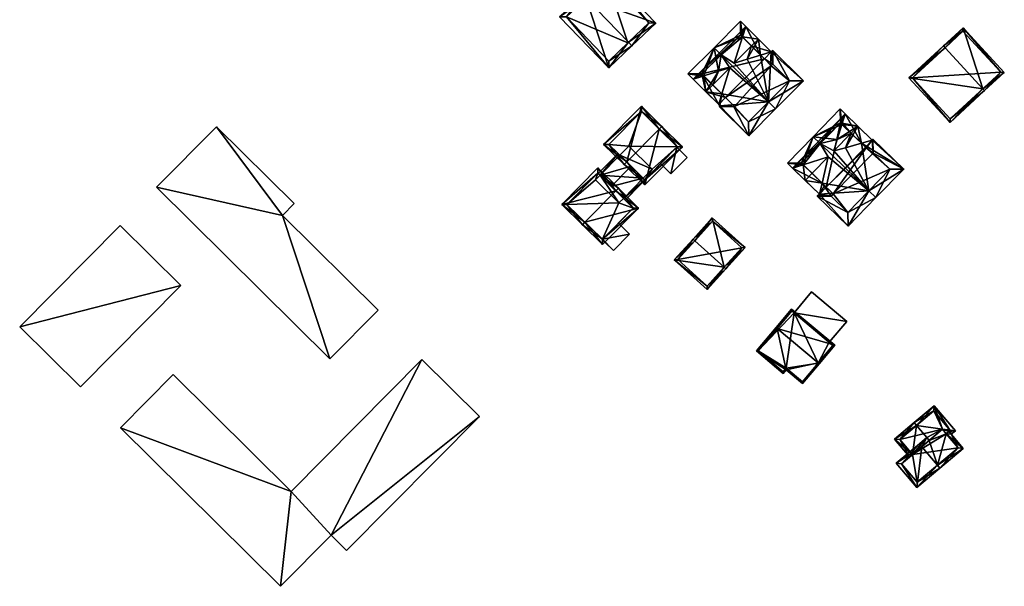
# Model space of a CAD drawing. Header units: inches. Extents: x 2523744 to 2528136, y 1148995 to 1152010.
# Tile 191 of 256: x 2526786 to 2526987, y 1151652 to 1151767. Entities that reach past the tile are written whole.
import ezdxf

# ---------------------------------------------------------------- set-up
doc = ezdxf.new("R2010")
doc.units = ezdxf.units.IN
doc.header["$MEASUREMENT"] = 0
for name, color, linetype in [('Gebaeude Einzelhaus', 10, 'Continuous'), ('Im Bau', 10, 'Continuous'), ('Offenes Gebaeude', 10, 'Continuous')]:
    doc.layers.add(name, color=color, linetype=linetype)

msp = doc.modelspace()

# ---------------------------------------------------------------- meshes
at = {"layer": 'Gebaeude Einzelhaus'}
mesh = msp.add_polyface(dxfattribs=at)
corners = [(2526910.167, 1151762.904, 411.099), (2526910.858, 1151762.184, 411.099), (2526915.689, 1151766.818, 406.895), (2526901.528, 1151771.912, 411.099), (2526905.668, 1151777.266, 406.895), (2526900.836, 1151772.633, 411.099), (2526896.101, 1151768.093, 406.895), (2526906.123, 1151757.643, 406.895), (2526914.275, 1151766.848, 407.523), (2526905.638, 1151775.853, 407.523), (2526906.153, 1151759.056, 407.536), (2526897.515, 1151768.063, 407.536), (2526910.039, 1151762.781, 399.897), (2526906.153, 1151759.056, 399.897), (2526914.275, 1151766.848, 399.897), (2526905.638, 1151775.853, 399.897), (2526897.515, 1151768.063, 399.897)]
mesh.append_faces([[corners[k] for k in face] for face in [(11, 5, 3), (11, 6, 5), (10, 7, 11), (11, 7, 6), (0, 1, 10), (10, 1, 7), (5, 9, 3), (8, 1, 0), (8, 2, 1), (5, 4, 9), (9, 4, 8), (8, 4, 2), (3, 7, 0), (0, 7, 1), (3, 6, 7), (3, 5, 6), (3, 4, 5), (0, 2, 3), (3, 2, 4), (0, 1, 2)]], dxfattribs={"color": 13})
mesh.append_faces([[corners[k] for k in face] for face in [(12, 13, 16), (12, 16, 15), (12, 15, 14), (10, 11, 13), (13, 11, 16), (3, 9, 11), (11, 9, 16), (16, 9, 15), (9, 8, 15), (15, 8, 14), (0, 12, 8), (8, 12, 14), (0, 10, 12), (12, 10, 13)]], dxfattribs={"color": 41})
mesh = msp.add_polyface(dxfattribs=at)
corners = [(2526925.484, 1151756.046, 408.037), (2526925.913, 1151752.795, 411.126), (2526928.482, 1151757.002, 409.795), (2526923.336, 1151755.361, 406.777), (2526925.098, 1151756.43, 407.386), (2526932.946, 1151764.313, 407.483), (2526934.05, 1151766.12, 406.911), (2526929.952, 1151751.595, 406.795), (2526928.541, 1151750.178, 406.777), (2526934.335, 1151759.449, 409.639), (2526936.626, 1151763.554, 411.126), (2526935.216, 1151762.138, 411.126), (2526931.694, 1151758.6, 411.126), (2526929.199, 1151752.345, 408.036), (2526927.324, 1151754.212, 411.126), (2526930.786, 1151757.689, 411.126), (2526932.989, 1151764.355, 407.483), (2526933.376, 1151763.969, 408.117), (2526937.082, 1151760.28, 408.116), (2526939.255, 1151760.936, 406.911), (2526937.845, 1151759.52, 406.893), (2526925.485, 1151756.044, 408.037), (2526937.085, 1151760.276, 408.116), (2526932.983, 1151767.184, 406.911), (2526927.586, 1151761.764, 411.522), (2526929.004, 1151760.352, 411.522), (2526938.682, 1151750.714, 411.521), (2526945.795, 1151755.021, 406.655), (2526940.099, 1151749.303, 411.521), (2526939.555, 1151761.236, 406.655), (2526934.645, 1151743.826, 406.655), (2526928.775, 1151749.944, 406.777), (2526928.625, 1151749.819, 406.655), (2526922.269, 1151756.424, 406.777), (2526925.342, 1151756, 407.953), (2526932.989, 1151764.355, 408.117), (2526939.558, 1151758.411, 407.861), (2526937.85, 1151759.515, 408.116), (2526942.966, 1151755.015, 407.861), (2526939.258, 1151758.111, 408.117), (2526925.098, 1151756.43, 408.037), (2526931.741, 1151749.813, 408.036), (2526931.591, 1151749.688, 407.914), (2526934.639, 1151746.655, 407.915), (2526932.989, 1151764.355, 396.605), (2526937.845, 1151759.52, 396.605), (2526925.098, 1151756.43, 396.605), (2526929.952, 1151751.595, 396.605), (2526939.258, 1151758.111, 396.605), (2526931.741, 1151749.813, 396.605), (2526931.591, 1151749.688, 396.605), (2526934.639, 1151746.655, 396.605), (2526942.966, 1151755.015, 396.605), (2526939.558, 1151758.411, 396.605)]
mesh.append_faces([[corners[k] for k in face] for face in [(30, 43, 28), (28, 43, 26), (32, 42, 30), (30, 42, 43), (31, 42, 32), (31, 41, 42), (8, 13, 31), (31, 13, 41), (3, 34, 8), (8, 34, 13), (13, 34, 21), (3, 40, 34), (34, 40, 0), (40, 24, 25), (3, 33, 40), (40, 33, 24), (24, 35, 25), (37, 36, 39), (38, 28, 26), (38, 27, 28), (36, 29, 38), (38, 29, 27), (18, 19, 22), (22, 19, 37), (37, 19, 36), (36, 19, 29), (35, 6, 17), (17, 6, 18), (18, 6, 19), (24, 23, 35), (35, 23, 6), (34, 13, 21), (34, 8, 13), (13, 8, 31), (34, 3, 8), (0, 33, 34), (34, 33, 3), (2, 24, 0), (0, 24, 33), (15, 25, 2), (2, 25, 24), (26, 15, 13), (26, 13, 31), (15, 26, 25), (32, 30, 31), (31, 30, 26), (26, 30, 28), (18, 6, 17), (18, 19, 6), (19, 27, 29), (26, 18, 9), (12, 26, 9), (18, 26, 19), (19, 26, 27), (27, 26, 28), (17, 25, 12), (12, 25, 26), (17, 24, 25), (23, 17, 6), (17, 23, 24), (10, 17, 6), (6, 17, 16), (10, 11, 17), (10, 19, 11), (22, 19, 20), (22, 11, 19), (21, 1, 4), (21, 14, 1), (7, 1, 13), (13, 1, 14), (1, 7, 8), (3, 4, 1), (3, 5, 4), (3, 6, 5), (5, 6, 16), (19, 18, 20), (19, 10, 18), (18, 10, 9), (10, 17, 11), (11, 17, 12), (10, 6, 17), (17, 6, 16), (16, 6, 5), (14, 2, 1), (14, 15, 2), (1, 13, 14), (14, 13, 15), (1, 7, 13), (9, 11, 12), (9, 10, 11), (7, 1, 8), (3, 5, 6), (3, 4, 5), (3, 0, 4), (3, 1, 0), (0, 1, 2)]], dxfattribs={"color": 13})
mesh.append_faces([[corners[k] for k in face] for face in [(49, 51, 50), (49, 52, 51), (49, 48, 52), (52, 48, 53), (49, 47, 48), (48, 47, 45), (39, 36, 48), (48, 36, 53), (36, 38, 53), (53, 38, 52), (38, 51, 52), (26, 43, 38), (38, 43, 51), (43, 42, 51), (51, 42, 50), (42, 49, 50), (42, 41, 49), (13, 7, 41), (41, 7, 49), (49, 7, 47), (40, 4, 0), (5, 35, 16), (4, 25, 5), (5, 25, 35), (4, 40, 25), (17, 16, 35), (37, 20, 22), (20, 48, 45), (37, 39, 20), (20, 39, 48), (45, 47, 46), (45, 46, 44), (21, 13, 14), (7, 46, 47), (21, 4, 13), (13, 4, 7), (7, 4, 46), (16, 44, 5), (5, 44, 4), (4, 44, 46), (22, 17, 11), (22, 16, 17), (22, 20, 16), (16, 20, 44), (44, 20, 45)]], dxfattribs={"color": 41})
mesh = msp.add_polyface(dxfattribs=at)
corners = [(2526982.402, 1151753.407, 403.411), (2526975.705, 1151746.546, 397.99), (2526982.741, 1151753.04, 403.411), (2526967.305, 1151755.649, 397.99), (2526974.679, 1151761.775, 403.411), (2526974.34, 1151762.143, 403.411), (2526986.758, 1151756.746, 397.99), (2526978.356, 1151765.849, 397.99), (2526975.734, 1151747.253, 398.274), (2526968.011, 1151755.62, 398.273), (2526986.051, 1151756.775, 398.486), (2526978.328, 1151765.143, 398.485), (2526986.051, 1151756.775, 389.67), (2526978.328, 1151765.143, 389.67), (2526968.011, 1151755.62, 389.67), (2526975.734, 1151747.253, 389.67)]
mesh.append_faces([[corners[k] for k in face] for face in [(4, 9, 5), (11, 4, 5), (5, 9, 3), (10, 11, 7), (7, 11, 5), (6, 10, 7), (8, 0, 2), (2, 0, 10), (2, 10, 6), (9, 8, 1), (3, 9, 1), (1, 8, 2), (0, 7, 4), (4, 7, 5), (0, 6, 7), (0, 2, 6), (3, 4, 5), (3, 0, 4), (3, 1, 0), (0, 1, 2)]], dxfattribs={"color": 13})
mesh.append_faces([[corners[k] for k in face] for face in [(12, 15, 14), (12, 14, 13), (8, 15, 12), (8, 12, 0), (0, 12, 10), (14, 15, 9), (9, 15, 8), (13, 14, 9), (4, 13, 9), (11, 13, 4), (12, 13, 11), (10, 12, 11)]], dxfattribs={"color": 41})
mesh = msp.add_polyface(dxfattribs=at)
corners = [(2526916.419, 1151745.194, 411.913), (2526916.946, 1151745.728, 411.913), (2526912.779, 1151749.845, 408.401), (2526909.776, 1151738.473, 411.913), (2526905.083, 1151742.055, 408.401), (2526909.249, 1151737.939, 411.913), (2526913.453, 1151733.785, 408.34), (2526921.149, 1151741.575, 408.34), (2526906.144, 1151742.061, 408.851), (2526912.785, 1151748.784, 408.851), (2526913.447, 1151734.846, 408.794), (2526920.089, 1151741.569, 408.794), (2526912.785, 1151748.784, 400.007), (2526920.089, 1151741.569, 400.007), (2526906.144, 1151742.061, 400.007), (2526910.672, 1151737.588, 407.879), (2526913.147, 1151735.143, 406.014), (2526913.447, 1151734.846, 405.788), (2526908.381, 1151739.851, 406.032), (2526908.381, 1151739.851, 400.007), (2526913.147, 1151735.143, 400.007), (2526913.447, 1151734.846, 400.007), (2526916.696, 1151738.134, 406.282), (2526920.015, 1151741.494, 406.182), (2526920.015, 1151741.494, 406.282), (2526916.696, 1151738.134, 406.182), (2526914.969, 1151736.987, 400.007), (2526910.203, 1151741.696, 400.007)]
mesh.append_faces([[corners[k] for k in face] for face in [(0, 9, 1), (11, 0, 1), (1, 9, 2), (7, 10, 11), (7, 11, 1), (6, 10, 7), (3, 10, 5), (8, 3, 5), (5, 10, 6), (9, 8, 4), (2, 9, 4), (4, 8, 5), (0, 7, 1), (3, 6, 0), (0, 6, 7), (3, 5, 6), (3, 4, 5), (0, 2, 3), (3, 2, 4), (0, 1, 2)]], dxfattribs={"color": 13})
mesh.append_faces([[corners[k] for k in face] for face in [(13, 27, 12), (12, 27, 14), (14, 27, 19), (13, 26, 27), (13, 21, 26), (26, 21, 20), (25, 13, 23), (25, 21, 13), (22, 17, 25), (25, 17, 21), (22, 10, 17), (11, 22, 24), (23, 11, 24), (11, 23, 13), (22, 11, 10), (17, 20, 21), (17, 16, 20), (18, 14, 19), (18, 8, 14), (15, 3, 18), (18, 3, 8), (17, 10, 16), (16, 10, 15), (15, 10, 3), (8, 9, 14), (14, 9, 12), (0, 11, 9), (9, 11, 12), (12, 11, 13)]], dxfattribs={"color": 41})
mesh = msp.add_polyface(dxfattribs=at)
corners = [(2526945.617, 1151738.516, 404.305), (2526954.343, 1151748.268, 403.456), (2526943.605, 1151737.225, 403.689), (2526953.336, 1151746.458, 404.135), (2526953.662, 1151746.142, 404.681), (2526956.914, 1151745.768, 407.766), (2526955.188, 1151744.66, 407.237), (2526952.669, 1151743.043, 406.466), (2526955.522, 1151744.336, 407.766), (2526952.01, 1151740.724, 407.766), (2526945.388, 1151738.281, 404.305), (2526945.77, 1151737.909, 404.911), (2526946.176, 1151734.725, 407.766), (2526947.57, 1151736.159, 407.766), (2526950.825, 1151739.506, 407.766), (2526954.416, 1151741.345, 406.466), (2526955.899, 1151743.971, 407.238), (2526949.604, 1151734.181, 404.912), (2526949.081, 1151731.9, 403.689), (2526950.098, 1151733.701, 404.218), (2526959.819, 1151742.943, 403.456), (2526957.626, 1151742.294, 404.677), (2526958.43, 1151741.514, 403.486), (2526950.476, 1151733.334, 403.659), (2526953.738, 1151746.38, 404.543), (2526947.801, 1151743.633, 408.286), (2526949.235, 1151742.239, 408.286), (2526953.296, 1151749.285, 403.456), (2526959.156, 1151732.591, 408.286), (2526966.255, 1151737.024, 403.307), (2526960.589, 1151731.198, 408.286), (2526959.988, 1151743.118, 403.307), (2526949.063, 1151731.919, 403.689), (2526948.628, 1151731.471, 403.307), (2526954.914, 1151725.36, 403.307), (2526942.559, 1151738.243, 403.689), (2526951.89, 1151731.959, 404.912), (2526951.459, 1151731.515, 404.533), (2526954.874, 1151728.188, 404.53), (2526945.388, 1151738.281, 404.911), (2526953.336, 1151746.458, 404.681), (2526960.035, 1151740.285, 404.531), (2526958.603, 1151741.346, 404.677), (2526963.428, 1151736.984, 404.532), (2526959.864, 1151740.109, 404.682), (2526953.336, 1151746.458, 393.648), (2526958.43, 1151741.514, 393.648), (2526945.388, 1151738.281, 393.648), (2526950.476, 1151733.334, 393.648), (2526958.603, 1151741.346, 393.648), (2526951.89, 1151731.959, 393.648), (2526951.459, 1151731.515, 393.648), (2526954.874, 1151728.188, 393.648), (2526963.428, 1151736.984, 393.648), (2526960.035, 1151740.285, 393.648), (2526959.864, 1151740.109, 393.648)]
mesh.append_faces([[corners[k] for k in face] for face in [(41, 44, 42), (43, 30, 28), (41, 29, 43), (43, 29, 30), (41, 31, 29), (21, 20, 42), (42, 20, 41), (41, 20, 31), (4, 1, 21), (21, 1, 20), (4, 40, 1), (1, 40, 27), (27, 40, 25), (25, 40, 26), (39, 25, 26), (39, 35, 25), (17, 2, 11), (11, 2, 39), (39, 2, 35), (17, 32, 2), (33, 38, 34), (34, 38, 30), (30, 38, 28), (17, 37, 32), (32, 37, 33), (33, 37, 38), (17, 36, 37), (11, 2, 17), (17, 2, 32), (11, 35, 2), (11, 25, 35), (14, 26, 11), (11, 26, 25), (28, 14, 17), (28, 17, 32), (14, 28, 26), (32, 34, 28), (28, 34, 30), (32, 33, 34), (1, 4, 21), (4, 1, 27), (21, 20, 1), (21, 29, 20), (20, 29, 31), (9, 28, 15), (15, 28, 21), (21, 28, 29), (29, 28, 30), (7, 26, 9), (9, 26, 28), (4, 25, 7), (25, 4, 27), (7, 25, 26), (19, 23, 18), (18, 17, 19), (18, 12, 17), (17, 12, 13), (0, 10, 2), (11, 2, 10), (11, 12, 2), (11, 13, 12), (6, 5, 8), (16, 8, 5), (4, 24, 6), (6, 24, 5), (5, 24, 1), (4, 3, 24), (0, 2, 3), (21, 20, 22), (16, 5, 21), (21, 5, 20), (18, 23, 19), (15, 21, 16), (16, 21, 5), (5, 21, 20), (20, 21, 22), (19, 17, 18), (18, 17, 12), (12, 17, 13), (13, 17, 14), (8, 16, 5), (8, 15, 16), (8, 9, 15), (11, 13, 14), (11, 12, 13), (11, 2, 12), (2, 11, 10), (0, 2, 10), (8, 7, 9), (8, 6, 7), (8, 5, 6), (5, 4, 6), (6, 4, 7), (5, 1, 4), (4, 1, 3), (3, 1, 0), (0, 1, 2)]], dxfattribs={"color": 13})
mesh.append_faces([[corners[k] for k in face] for face in [(50, 52, 51), (50, 53, 52), (50, 55, 53), (53, 55, 54), (48, 49, 50), (50, 49, 55), (48, 46, 49), (42, 55, 49), (42, 44, 55), (44, 41, 55), (55, 41, 54), (41, 53, 54), (41, 43, 53), (28, 38, 43), (43, 38, 53), (53, 38, 52), (38, 51, 52), (38, 37, 51), (37, 50, 51), (37, 36, 50), (36, 23, 50), (50, 23, 48), (17, 19, 36), (36, 19, 23), (39, 10, 11), (26, 0, 39), (39, 0, 10), (40, 3, 26), (26, 3, 0), (4, 3, 40), (42, 22, 21), (42, 49, 22), (22, 49, 46), (45, 48, 47), (46, 48, 45), (11, 17, 13), (23, 47, 48), (11, 10, 17), (17, 10, 19), (19, 10, 23), (23, 10, 47), (0, 47, 10), (3, 45, 0), (0, 45, 47), (16, 6, 8), (21, 4, 16), (16, 4, 6), (21, 3, 4), (21, 22, 3), (3, 22, 45), (45, 22, 46)]], dxfattribs={"color": 41})
mesh = msp.add_polyface(dxfattribs=at)
corners = [(2526904.34, 1151735.761, 406.033), (2526906.631, 1151733.497, 407.879), (2526910.672, 1151737.588, 407.879), (2526908.381, 1151739.851, 406.032), (2526908.025, 1151740.203, 405.746), (2526903.984, 1151736.112, 405.746), (2526915.676, 1151736.991, 405.746), (2526915.62, 1151737.046, 405.788), (2526913.447, 1151734.846, 405.788), (2526909.106, 1151731.052, 406.014), (2526913.147, 1151735.143, 406.014), (2526909.462, 1151730.701, 405.746), (2526908.381, 1151739.851, 400.007), (2526904.34, 1151735.761, 400.007), (2526909.106, 1151731.052, 400.007), (2526913.147, 1151735.143, 400.007), (2526910.203, 1151741.696, 400.007), (2526914.969, 1151736.987, 400.007), (2526908.207, 1151730.142, 400.007), (2526903.44, 1151734.85, 400.007)]
mesh.append_faces([[corners[k] for k in face] for face in [(9, 8, 11), (11, 8, 6), (6, 8, 7), (9, 10, 8), (5, 4, 0), (0, 4, 3), (9, 10, 1), (1, 10, 2), (6, 8, 11), (11, 8, 9), (9, 8, 10), (6, 7, 8), (0, 4, 5), (0, 3, 4), (0, 2, 3), (0, 1, 2)]], dxfattribs={"color": 13})
mesh.append_faces([[corners[k] for k in face] for face in [(13, 18, 19), (13, 14, 18), (12, 15, 13), (13, 15, 14), (12, 17, 15), (12, 16, 17), (9, 15, 10), (9, 14, 15), (3, 13, 0), (3, 12, 13)]], dxfattribs={"color": 41})
mesh = msp.add_polyface(dxfattribs=at)
corners = [(2526901.273, 1151726.203, 411.908), (2526900.746, 1151725.669, 411.908), (2526904.82, 1151721.644, 408.266), (2526912.168, 1151729.081, 408.266), (2526907.567, 1151732.573, 411.908), (2526908.094, 1151733.106, 411.908), (2526903.895, 1151737.255, 408.266), (2526896.548, 1151729.818, 408.266), (2526911.108, 1151729.075, 408.743), (2526904.814, 1151722.705, 408.743), (2526903.901, 1151736.194, 408.729), (2526897.608, 1151729.824, 408.729), (2526906.631, 1151733.497, 407.879), (2526904.34, 1151735.761, 406.033), (2526903.901, 1151736.194, 400.007), (2526909.106, 1151731.052, 406.014), (2526911.108, 1151729.075, 400.007), (2526909.106, 1151731.052, 400.007), (2526904.34, 1151735.761, 400.007), (2526897.608, 1151729.824, 400.007), (2526903.684, 1151723.821, 406.043), (2526903.684, 1151723.821, 406.142), (2526904.814, 1151722.705, 400.007), (2526904.814, 1151722.705, 405.77), (2526904.814, 1151722.705, 405.87), (2526908.075, 1151726.005, 405.77), (2526908.075, 1151726.005, 405.87), (2526908.207, 1151730.142, 400.007), (2526903.44, 1151734.85, 400.007)]
mesh.append_faces([[corners[k] for k in face] for face in [(0, 9, 1), (11, 0, 1), (1, 9, 2), (10, 11, 7), (7, 11, 1), (6, 10, 7), (4, 10, 5), (8, 4, 5), (5, 10, 6), (3, 9, 8), (2, 9, 3), (3, 8, 5), (4, 7, 0), (0, 7, 1), (5, 6, 4), (4, 6, 7), (0, 3, 4), (4, 3, 5), (0, 2, 3), (0, 1, 2)]], dxfattribs={"color": 13})
mesh.append_faces([[corners[k] for k in face] for face in [(16, 27, 17), (28, 14, 18), (27, 19, 28), (28, 19, 14), (16, 22, 27), (27, 22, 19), (22, 25, 23), (26, 9, 24), (25, 8, 26), (26, 8, 9), (22, 16, 25), (25, 16, 8), (0, 21, 9), (9, 21, 24), (20, 22, 23), (20, 19, 22), (0, 11, 21), (21, 11, 20), (20, 11, 19), (11, 10, 19), (19, 10, 14), (14, 13, 18), (15, 16, 17), (15, 8, 16), (12, 4, 15), (15, 4, 8), (14, 10, 13), (13, 10, 12), (12, 10, 4)]], dxfattribs={"color": 41})
mesh = msp.add_polyface(dxfattribs=at)
corners = [(2526923.667, 1151722.422, 408.451), (2526923.296, 1151722.758, 408.451), (2526919.483, 1151718.549, 405.686), (2526929.641, 1151717.009, 408.451), (2526926.199, 1151712.464, 405.686), (2526930.011, 1151716.674, 408.451), (2526933.948, 1151721.018, 405.686), (2526927.231, 1151727.101, 405.686), (2526926.164, 1151713.17, 405.929), (2526933.241, 1151720.983, 405.922), (2526927.266, 1151726.395, 405.922), (2526920.189, 1151718.584, 405.929), (2526927.266, 1151726.395, 397.792), (2526933.241, 1151720.983, 397.792), (2526920.189, 1151718.584, 397.792), (2526926.164, 1151713.17, 397.792)]
mesh.append_faces([[corners[k] for k in face] for face in [(11, 8, 2), (0, 11, 1), (10, 0, 1), (1, 11, 2), (7, 10, 1), (9, 10, 6), (6, 10, 7), (8, 3, 5), (5, 3, 9), (5, 9, 6), (2, 8, 4), (4, 8, 5), (3, 7, 0), (0, 7, 1), (3, 6, 7), (3, 5, 6), (3, 4, 5), (0, 2, 3), (3, 2, 4), (0, 1, 2)]], dxfattribs={"color": 13})
mesh.append_faces([[corners[k] for k in face] for face in [(13, 15, 14), (13, 14, 12), (3, 15, 13), (8, 15, 3), (3, 13, 9), (14, 15, 11), (11, 15, 8), (12, 14, 0), (0, 14, 11), (10, 12, 0), (13, 12, 9), (9, 12, 10)]], dxfattribs={"color": 41})
mesh = msp.add_polyface(dxfattribs=at)
corners = [(2526943.886, 1151707.735, 401.109), (2526954.634, 1151705.935, 401.109), (2526947.441, 1151711.971, 401.109), (2526951.078, 1151701.698, 401.109), (2526947.441, 1151711.971, 395.155), (2526954.634, 1151705.935, 395.155), (2526943.886, 1151707.735, 395.155), (2526951.078, 1151701.698, 395.155)]
mesh.append_faces([[corners[k] for k in face] for face in [(3, 1, 0), (0, 1, 2)]], dxfattribs={"color": 13})
mesh.append_faces([[corners[k] for k in face] for face in [(4, 5, 6), (6, 5, 7), (5, 1, 7), (7, 1, 3), (4, 6, 2), (2, 6, 0), (2, 1, 4), (4, 1, 5)]], dxfattribs={"color": 41})
mesh = msp.add_polyface(dxfattribs=at)
corners = [(2526948.834, 1151697.483, 406.197), (2526949.024, 1151697.324, 406.197), (2526952.188, 1151701.094, 404.132), (2526940.433, 1151704.534, 406.197), (2526943.405, 1151708.465, 404.132), (2526940.241, 1151704.695, 406.197), (2526936.24, 1151699.926, 403.69), (2526942.306, 1151696.089, 404.077), (2526941.689, 1151695.354, 403.69), (2526945.64, 1151693.291, 404.077), (2526943.436, 1151708.113, 404.237), (2526951.835, 1151701.063, 404.237), (2526936.593, 1151699.958, 403.791), (2526941.658, 1151695.706, 403.791), (2526945.609, 1151693.644, 404.178), (2526942.275, 1151696.441, 404.178), (2526948.778, 1151697.416, 406.162), (2526948.778, 1151697.416, 395.155), (2526951.835, 1151701.063, 395.155), (2526951.078, 1151701.698, 401.109), (2526943.886, 1151707.735, 401.109), (2526943.436, 1151708.113, 395.155), (2526951.078, 1151701.698, 395.155), (2526943.886, 1151707.735, 395.155), (2526936.593, 1151699.958, 395.155), (2526941.658, 1151695.706, 395.155), (2526942.275, 1151696.441, 395.155), (2526945.609, 1151693.644, 395.155)]
mesh.append_faces([[corners[k] for k in face] for face in [(0, 11, 1), (1, 14, 16), (16, 0, 1), (9, 14, 1), (15, 14, 7), (13, 15, 7), (7, 14, 9), (8, 13, 7), (12, 13, 6), (6, 13, 8), (3, 12, 5), (10, 3, 5), (5, 12, 6), (4, 10, 5), (11, 10, 2), (1, 11, 2), (2, 10, 4), (0, 9, 1), (3, 7, 0), (0, 7, 9), (3, 6, 7), (7, 6, 8), (3, 5, 6), (3, 4, 5), (0, 2, 3), (3, 2, 4), (0, 1, 2)]], dxfattribs={"color": 13})
mesh.append_faces([[corners[k] for k in face] for face in [(17, 22, 18), (17, 23, 22), (23, 24, 21), (17, 26, 23), (23, 26, 24), (24, 26, 25), (17, 27, 26), (16, 14, 17), (17, 14, 27), (14, 15, 27), (27, 15, 26), (15, 13, 26), (26, 13, 25), (13, 12, 25), (25, 12, 24), (3, 24, 12), (3, 21, 24), (3, 10, 21), (21, 20, 23), (19, 18, 22), (19, 11, 18), (21, 10, 20), (20, 10, 19), (19, 10, 11), (11, 17, 18), (0, 16, 11), (11, 16, 17)]], dxfattribs={"color": 41})
mesh = msp.add_polyface(dxfattribs=at)
corners = [(2526968.024, 1151678.81, 402.042), (2526964.389, 1151681.966, 401.712), (2526967.45, 1151678.328, 401.712), (2526968.858, 1151684.746, 404.005), (2526968.376, 1151685.32, 404.005), (2526970.954, 1151682.254, 404.006), (2526971.437, 1151681.68, 404.006), (2526975.473, 1151683.531, 402.266), (2526975.956, 1151682.957, 402.266), (2526976.778, 1151683.648, 401.83), (2526974.139, 1151683.953, 402.571), (2526972.473, 1151688.765, 401.83), (2526974.9, 1151683.048, 402.571), (2526975.721, 1151683.739, 402.135), (2526972.381, 1151687.709, 402.135), (2526965.445, 1151681.875, 402.042), (2526974.9, 1151683.048, 395.731), (2526975.721, 1151683.739, 395.731), (2526972.381, 1151687.709, 395.731), (2526965.445, 1151681.875, 395.731), (2526968.024, 1151678.81, 395.731), (2526974.139, 1151683.953, 395.731)]
mesh.append_faces([[corners[k] for k in face] for face in [(4, 15, 1), (1, 15, 2), (2, 15, 0), (4, 3, 15), (11, 14, 4), (4, 14, 3), (7, 13, 8), (8, 13, 9), (9, 13, 11), (11, 13, 14), (7, 10, 12), (10, 5, 6), (10, 3, 5), (10, 11, 3), (3, 11, 4), (7, 9, 10), (10, 9, 11), (7, 8, 9), (3, 0, 5), (5, 0, 6), (4, 1, 3), (3, 1, 0), (0, 1, 2)]], dxfattribs={"color": 13})
mesh.append_faces([[corners[k] for k in face] for face in [(16, 21, 17), (17, 21, 18), (18, 21, 19), (19, 21, 20), (0, 15, 20), (20, 15, 19), (3, 19, 15), (3, 18, 19), (3, 14, 18), (14, 13, 18), (18, 13, 17), (16, 7, 12), (17, 13, 16), (16, 13, 7)]], dxfattribs={"color": 41})
mesh = msp.add_polyface(dxfattribs=at)
corners = [(2526973.12, 1151676.605, 404.81), (2526973.603, 1151676.031, 404.81), (2526978.393, 1151680.059, 402.266), (2526974.9, 1151683.048, 402.571), (2526975.956, 1151682.957, 402.266), (2526975.473, 1151683.531, 402.266), (2526971.437, 1151681.68, 404.006), (2526974.139, 1151683.953, 402.571), (2526969.922, 1151680.406, 404.81), (2526970.954, 1151682.254, 404.006), (2526969.439, 1151680.98, 404.81), (2526964.744, 1151677.031, 402.266), (2526968.908, 1151672.083, 402.266), (2526977.336, 1151680.15, 402.571), (2526965.8, 1151676.94, 402.577), (2526968.999, 1151673.139, 402.577), (2526974.9, 1151683.048, 395.731), (2526977.336, 1151680.15, 395.731), (2526968.024, 1151678.81, 402.042), (2526965.8, 1151676.94, 395.731), (2526968.024, 1151678.81, 395.731), (2526968.999, 1151673.139, 395.731), (2526974.139, 1151683.953, 395.731)]
mesh.append_faces([[corners[k] for k in face] for face in [(1, 15, 0), (14, 10, 8), (14, 11, 10), (1, 12, 15), (15, 12, 14), (14, 12, 11), (6, 8, 9), (9, 8, 10), (4, 3, 5), (0, 13, 1), (1, 13, 2), (2, 13, 4), (4, 13, 3), (8, 12, 0), (0, 12, 1), (8, 11, 12), (8, 10, 11), (8, 9, 10), (0, 6, 8), (8, 6, 9), (0, 3, 6), (6, 3, 7), (3, 4, 5), (0, 2, 3), (3, 2, 4), (0, 1, 2)]], dxfattribs={"color": 13})
mesh.append_faces([[corners[k] for k in face] for face in [(17, 20, 16), (16, 20, 22), (17, 21, 20), (20, 21, 19), (13, 0, 17), (17, 0, 21), (21, 0, 15), (15, 14, 21), (21, 14, 19), (19, 18, 20), (18, 8, 6), (19, 14, 18), (18, 14, 8), (3, 13, 16), (16, 13, 17)]], dxfattribs={"color": 41})
at = {"layer": 'Im Bau'}
mesh = msp.add_polyface(dxfattribs=at)
corners = [(2526839.577, 1151727.565, 402.865), (2526849.283, 1151698.335, 403.813), (2526859.09, 1151708.235, 403.813), (2526813.955, 1151733.33, 402.096), (2526826.163, 1151745.654, 402.096), (2526841.978, 1151729.989, 402.865), (2526859.09, 1151708.235, 400.42), (2526839.577, 1151727.565, 400.42), (2526841.978, 1151729.989, 400.42), (2526826.163, 1151745.654, 400.42), (2526813.955, 1151733.33, 400.42), (2526849.283, 1151698.335, 400.42)]
mesh.append_faces([[corners[k] for k in face] for face in [(3, 0, 4), (4, 0, 5), (3, 1, 0), (0, 1, 2)]], dxfattribs={"color": 13})
mesh.append_faces([[corners[k] for k in face] for face in [(8, 7, 9), (9, 7, 10), (10, 7, 11), (11, 7, 6), (2, 1, 6), (6, 1, 11), (1, 3, 11), (11, 3, 10), (3, 4, 10), (10, 4, 9), (4, 8, 9), (4, 5, 8), (5, 0, 8), (8, 0, 7), (0, 6, 7), (0, 2, 6)]], dxfattribs={"color": 41})
mesh = msp.add_polyface(dxfattribs=at)
corners = [(2526786.035, 1151704.862, 403.757), (2526818.861, 1151713.252, 403.9), (2526806.488, 1151725.509, 403.757), (2526798.409, 1151692.605, 403.9), (2526786.035, 1151704.862, 401.173), (2526806.488, 1151725.509, 401.173), (2526798.409, 1151692.605, 401.173), (2526818.861, 1151713.252, 401.173)]
mesh.append_faces([[corners[k] for k in face] for face in [(3, 1, 0), (0, 1, 2)]], dxfattribs={"color": 13})
mesh.append_faces([[corners[k] for k in face] for face in [(4, 7, 6), (4, 5, 7), (2, 7, 5), (2, 1, 7), (1, 3, 7), (7, 3, 6), (3, 0, 6), (6, 0, 4), (0, 2, 4), (4, 2, 5)]], dxfattribs={"color": 41})
mesh = msp.add_polyface(dxfattribs=at)
corners = [(2526841.407, 1151671.268, 403.023), (2526817.337, 1151695.111, 403.023), (2526806.57, 1151684.241, 403.023), (2526839.189, 1151651.929, 403.023), (2526849.535, 1151662.372, 403.023), (2526879.751, 1151686.569, 403.023), (2526852.687, 1151659.248, 403.023), (2526868.048, 1151698.162, 403.023), (2526868.048, 1151698.162, 399.819), (2526879.751, 1151686.569, 399.819), (2526841.407, 1151671.268, 399.819), (2526817.337, 1151695.111, 399.819), (2526806.57, 1151684.241, 399.819), (2526839.189, 1151651.929, 399.819), (2526849.535, 1151662.372, 399.819), (2526852.687, 1151659.248, 399.819)]
mesh.append_faces([[corners[k] for k in face] for face in [(0, 4, 7), (7, 4, 5), (5, 4, 6), (0, 3, 4), (0, 2, 3), (0, 1, 2)]], dxfattribs={"color": 13})
mesh.append_faces([[corners[k] for k in face] for face in [(14, 9, 15), (14, 8, 9), (11, 10, 12), (12, 10, 13), (13, 10, 14), (14, 10, 8), (5, 6, 9), (9, 6, 15), (6, 4, 15), (15, 4, 14), (4, 3, 14), (14, 3, 13), (3, 2, 13), (13, 2, 12), (2, 1, 12), (12, 1, 11), (1, 0, 11), (11, 0, 10), (0, 7, 10), (10, 7, 8), (7, 5, 8), (8, 5, 9)]], dxfattribs={"color": 41})
at = {"layer": 'Offenes Gebaeude'}
mesh = msp.add_polyface(dxfattribs=at)
corners = [(2526918.809, 1151736.046, 405.439), (2526922.129, 1151739.406, 405.439), (2526920.015, 1151741.494, 406.282), (2526916.696, 1151738.134, 406.282), (2526916.696, 1151738.134, 406.182), (2526918.809, 1151736.046, 405.339), (2526922.129, 1151739.406, 405.339), (2526920.015, 1151741.494, 406.182)]
mesh.append_faces([[corners[k] for k in face] for face in [(0, 2, 3), (0, 1, 2)]], dxfattribs={"color": 13})
mesh.append_faces([[corners[k] for k in face] for face in [(6, 5, 7), (7, 5, 4), (6, 7, 1), (1, 7, 2), (1, 0, 6), (6, 0, 5), (5, 0, 4), (4, 0, 3)]], dxfattribs={"color": 41})
mesh = msp.add_polyface(dxfattribs=at)
corners = [(2526904.814, 1151722.705, 405.87), (2526907.07, 1151720.386, 405.313), (2526910.376, 1151723.731, 405.313), (2526903.639, 1151723.775, 406.143), (2526908.075, 1151726.005, 405.87), (2526903.684, 1151723.821, 406.142), (2526903.639, 1151723.775, 406.043), (2526907.07, 1151720.386, 405.213), (2526910.376, 1151723.731, 405.213), (2526908.075, 1151726.005, 405.77), (2526903.684, 1151723.821, 406.043), (2526904.814, 1151722.705, 405.77)]
mesh.append_faces([[corners[k] for k in face] for face in [(3, 0, 5), (0, 2, 4), (3, 1, 0), (0, 1, 2)]], dxfattribs={"color": 13})
mesh.append_faces([[corners[k] for k in face] for face in [(8, 11, 9), (11, 6, 10), (8, 7, 11), (11, 7, 6), (6, 5, 10), (6, 3, 5), (8, 9, 2), (2, 9, 4), (2, 1, 8), (8, 1, 7), (1, 6, 7), (1, 3, 6)]], dxfattribs={"color": 41})

doc.saveas('drawing.dxf')
